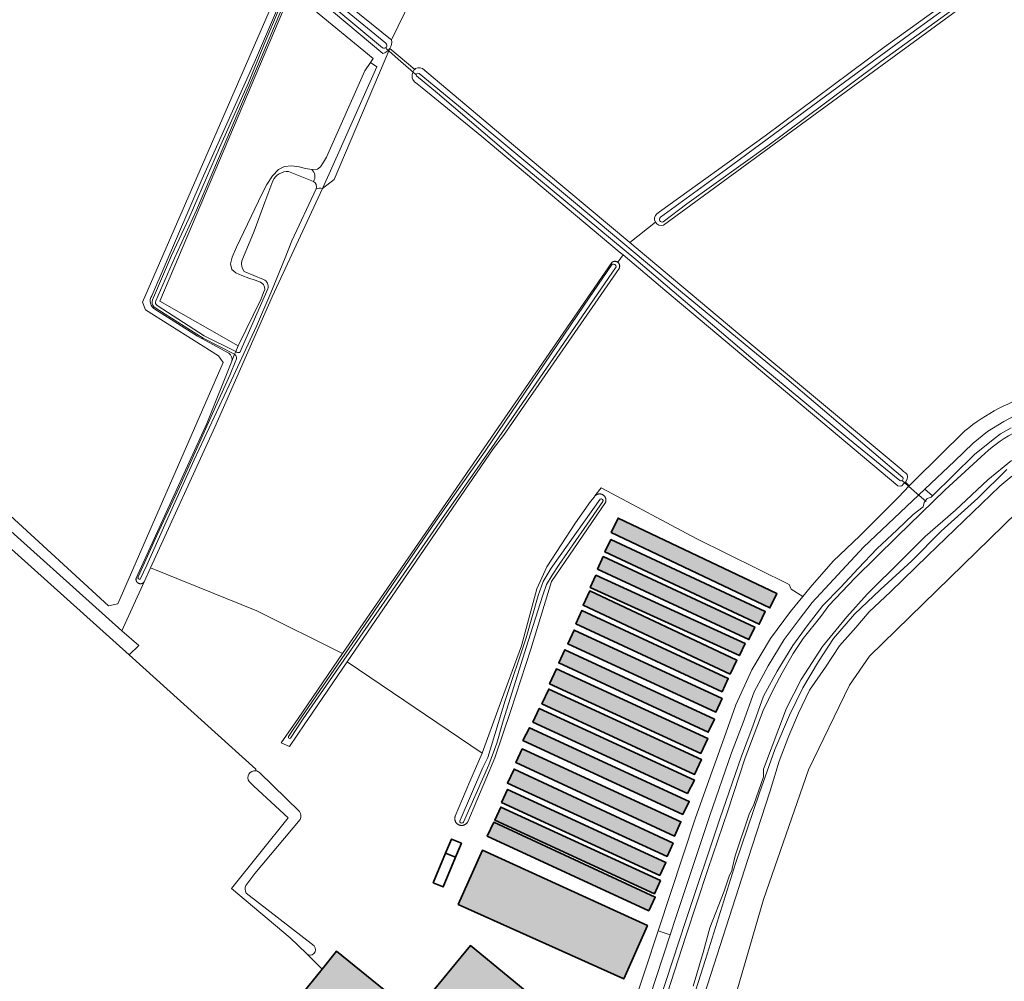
# Model space of a CAD drawing. Header units: metres. Extents: x 200031 to 204075, y 460125 to 464703.
# Tile 45 of 178: x 201965 to 202222, y 462639 to 462891. Entities that reach past the tile are written whole.
import ezdxf

# ---------------------------------------------------------------- set-up
doc = ezdxf.new("R2010")
doc.units = ezdxf.units.M
doc.header["$LTSCALE"] = 2
for name, color, linetype, lineweight in [('B-WE-GR-BOS_LOOF-GV', 253, 'Continuous', 13), ('B-WE-GR-BOUWLAND-GV', 253, 'Continuous', 13), ('B-WE-GR-GRAS-GV', 253, 'Continuous', 13), ('B-WE-KW-KUNSTWERK_DUIKER-G', 253, 'Continuous', 18), ('B-WE-OG-BEBOUWING-GV', 253, 'Continuous', 35), ('B-WE-OG-BEBOUWING_SCHUUR-GV', 253, 'Continuous', 35), ('B-WE-OG-TERREIN_ERF-GV', 253, 'Continuous', 18), ('B-WE-OG-TERREIN_ONBEGROEID-GV', 253, 'Continuous', 18), ('B-WE-OG-WATER-GV', 253, 'Continuous', 18), ('B-WE-OG-WATER_GREPPEL-GV', 253, 'Continuous', 18), ('B-WE-OG-WATER_SLOOT-GV', 253, 'Continuous', 18), ('B-WE-VH-VERHARDING_BEDRIJFSVLOERPLAAT-GV', 253, 'Continuous', 18), ('B-WE-VH-VERHARDING_BETON-A', 254, 'Continuous', 25)]:
    doc.layers.add(name, color=color, linetype=linetype, lineweight=lineweight)

msp = doc.modelspace()

# ---------------------------------------------------------------- hatches: boundary and pattern name
at = {"layer": 'B-WE-VH-VERHARDING_BETON-A'}
h = msp.add_hatch(color=256, dxfattribs=at)
h.dxf.hatch_style = 1
h.paths.add_polyline_path([(202119.19, 462756.62), (202160.62, 462736.93), (202162.43, 462740.73), (202120.99, 462760.41)])
h = msp.add_hatch(color=256, dxfattribs=at)
h.dxf.hatch_style = 1
h.paths.add_polyline_path([(202119.06, 462754.86), (202117.52, 462751.57), (202157.86, 462732.7), (202159.4, 462736)])
h = msp.add_hatch(color=256, dxfattribs=at)
h.dxf.hatch_style = 1
h.paths.add_polyline_path([(202115.56, 462747.09), (202155.13, 462728.67), (202156.66, 462731.96), (202117.09, 462750.38)])
h = msp.add_hatch(color=256, dxfattribs=at)
h.dxf.hatch_style = 1
h.paths.add_polyline_path([(202113.71, 462742.29), (202152.68, 462724.5), (202154.13, 462727.68), (202115.17, 462745.47)])
h = msp.add_hatch(color=256, dxfattribs=at)
h.dxf.hatch_style = 1
h.paths.add_polyline_path([(202150.22, 462719.65), (202151.96, 462723.34), (202113.57, 462741.38), (202111.84, 462737.69)])
h = msp.add_hatch(color=256, dxfattribs=at)
h.dxf.hatch_style = 1
h.paths.add_polyline_path([(202109.92, 462732.83), (202148.12, 462715.06), (202149.73, 462718.53), (202111.53, 462736.3)])
h = msp.add_hatch(color=256, dxfattribs=at)
h.dxf.hatch_style = 1
h.paths.add_polyline_path([(202148.18, 462713.32), (202109.48, 462731.17), (202107.82, 462727.58), (202146.52, 462709.73)])
h = msp.add_hatch(color=256, dxfattribs=at)
h.dxf.hatch_style = 1
h.paths.add_polyline_path([(202146.11, 462707.91), (202107.08, 462726.01), (202105.48, 462722.56), (202144.51, 462704.46)])
h = msp.add_hatch(color=256, dxfattribs=at)
h.dxf.hatch_style = 1
h.paths.add_polyline_path([(202103.07, 462717.09), (202142.57, 462698.94), (202144.38, 462702.87), (202104.88, 462721.02)])
h = msp.add_hatch(color=256, dxfattribs=at)
h.dxf.hatch_style = 1
h.paths.add_polyline_path([(202101.05, 462711.86), (202140.93, 462693.45), (202142.73, 462697.35), (202102.85, 462715.75)])
h = msp.add_hatch(color=256, dxfattribs=at)
h.dxf.hatch_style = 1
h.paths.add_polyline_path([(202139.138, 462688.439), (202140.9, 462691.95), (202100.388, 462710.696), (202098.737, 462707.126)])
h = msp.add_hatch(color=256, dxfattribs=at)
h.dxf.hatch_style = 1
h.paths.add_polyline_path([(202137.863, 462682.948), (202139.555, 462686.393), (202097.849, 462705.653), (202096.092, 462702.278)])
h = msp.add_hatch(color=256, dxfattribs=at)
h.dxf.hatch_style = 1
h.paths.add_polyline_path([(202095.896, 462700.147), (202094.301, 462696.53), (202135.737, 462677.345), (202137.402, 462681.062)])
h = msp.add_hatch(color=256, dxfattribs=at)
h.dxf.hatch_style = 1
h.paths.add_polyline_path([(202135.379, 462675.49), (202093.812, 462694.848), (202092.081, 462691.201), (202133.754, 462672.01)])
h = msp.add_hatch(color=256, dxfattribs=at)
h.dxf.hatch_style = 1
h.paths.add_polyline_path([(202131.89, 462667.01), (202133.47, 462670.41), (202092.09, 462689.53), (202090.52, 462686.12)])
h = msp.add_hatch(color=256, dxfattribs=at)
h.dxf.hatch_style = 1
h.paths.add_polyline_path([(202132.05, 462665.7), (202090.33, 462684.92), (202088.76, 462681.52), (202130.48, 462662.29)])
h = msp.add_hatch(color=256, dxfattribs=at)
h.dxf.hatch_style = 1
h.paths.add_polyline_path([(202129.01, 462657.834), (202130.672, 462661.416), (202088.5, 462680.96), (202086.802, 462677.278)])
h = msp.add_hatch(color=256, dxfattribs=at)
h.dxf.hatch_style = 1
h.paths.add_polyline_path([(202079.174, 462659.455), (202122.468, 462640.014), (202128.629, 462653.946), (202085.546, 462673.652)])
h = msp.add_hatch(color=256, dxfattribs=at)
h.dxf.hatch_style = 1
h.paths.add_polyline_path([(202086.25, 462621.31), (202098.15, 462635.74), (202082.42, 462648.72), (202070.63, 462634.43), (202073.92, 462631.71), (202070.9, 462628.05), (202067.66, 462630.72), (202019.61, 462572.48), (202035.64, 462559.65), (202083.41, 462617.56), (202079.94, 462620.42), (202082.93, 462624.05)])
h = msp.add_hatch(color=256, dxfattribs=at)
h.dxf.hatch_style = 1
h.paths.add_polyline_path([(202043.649, 462642.595), (202002.144, 462591.366), (201999.49, 462588.09), (202015.14, 462575.42), (202063.06, 462634.58), (202047.42, 462647.25)])

# ---------------------------------------------------------------- linework, layer by layer
at = {"layer": 'B-WE-GR-BOS_LOOF-GV', "flags": 128}
msp.add_lwpolyline([(202033.625, 462893.472), (202001.252, 462817.083), (202021.709, 462805.447), (202027.721, 462817.721), (202028.377, 462819.33), (202028.704, 462820.101), (202028.654, 462820.746), (202028.335, 462821.434), (202027.538, 462822.033), (202026.196, 462822.546), (202024.484, 462823.137), (202022.738, 462823.763), (202021.164, 462824.452), (202020.106, 462825.398), (202019.705, 462826.8), (202020.161, 462828.55), (202021.287, 462831.163), (202027.994, 462845.215), (202029.248, 462847.587), (202030.736, 462849.817), (202032.241, 462851.469), (202033.858, 462852.305), (202035.625, 462852.424), (202037.652, 462852.163), (202039.303, 462851.777), (202040.99, 462851.492), (202042.45, 462851.552), (202043.281, 462852.139), (202044.064, 462853.439), (202044.779, 462854.741), (202054.812, 462877.244), (202056.264, 462879.407), (202056.969, 462880.458), (202035.602, 462898.137)], dxfattribs=at)
at = {"layer": 'B-WE-GR-BOUWLAND-GV', "flags": 128}
for points in [[(202131.087, 462839.928), (202131.759, 462840.4), (202159.352, 462860.301), (202190.496, 462883.458), (202214.56, 462900.882), (202236.303, 462916.609), (202262.281, 462935.776), (202261.113, 462936.453), (202258.935, 462937.363), (202211.209, 462958.354), (202121.233, 462997.333), (202120.769, 462997.719), (202120.751, 462998.296), (202121.076, 462998.965), (202116.006, 463001.221), (202115.435, 463000), (202099.808, 462966.574), (202078.095, 462919.683), (202065.721, 462893.584), (202065.283, 462892.478), (202061.825, 462885.341)], [(202026.328, 462694.404), (202026.382, 462694.863), (201993.245, 462724.682), (201960.036, 462754.565), (201944.354, 462765.646), (201948.627, 462769.492), (201949.736, 462768.382), (201957.191, 462784.267), (201956.898, 462794.936), (201954.804, 462808.818), (201950.818, 462824.628), (201948.728, 462830.458), (201944.865, 462834.815), (201834.504, 462966.398), (201833.333, 462967.833)], [(202061.38, 462883.108), (202067.862, 462877.653), (202068.088, 462877.85), (202068.67, 462878.037), (202069.247, 462878.055), (202069.92, 462877.866), (202096.944, 462855.089), (202124.064, 462832.374), (202130.729, 462837.724)], [(201781.988, 462750.78), (201784.602, 462749.437), (201786.676, 462746.556), (201876.667, 462695.636), (201884.492, 462691.208), (201884.793, 462690.815), (201893.314, 462690.065), (201918.122, 462660.463), (201953.86, 462611.506), (201954.086, 462611.197), (201970.374, 462622.455), (201973.246, 462618.146), (201976.462, 462620.634), (201994.102, 462599.544), (202002.144, 462591.366), (202043.649, 462642.595), (202039.546, 462646.651)], [(202039.546, 462646.651), (202035.352, 462650.797), (202019.993, 462663.654), (202034.834, 462682.068), (202025.863, 462690.414), (202024.609, 462691.561)]]:
    msp.add_lwpolyline(points, dxfattribs=at)
at = {"layer": 'B-WE-GR-BOUWLAND-GV'}
for points in [[(202061.825, 462885.341, -0.191043), (202061.38, 462883.108)], [(202130.729, 462837.724, -0.3579878), (202131.087, 462839.928)], [(202024.609, 462691.561, -0.6576453), (202026.328, 462694.404)]]:
    msp.add_lwpolyline(points, format="xyb", dxfattribs=at)
at = {"layer": 'B-WE-GR-GRAS-GV', "flags": 128}
for points in [[(201868.182, 462930.62), (201908.796, 462882.069), (201951.261, 462832.459), (201953.775, 462828.226), (201958.852, 462803.988), (201960.128, 462789.296), (201960.257, 462782.85), (201960.213, 462781.377), (201959.884, 462770.252), (201959.728, 462764.99), (201961.183, 462762.08), (201987.906, 462737.474), (201990.287, 462738.003), (202017.804, 462801.106), (202016.613, 462802.826), (201997.563, 462814.865), (201996.769, 462816.849), (202034.254, 462903.05)], [(202034.254, 462903.05), (201996.769, 462816.849), (201997.563, 462814.865), (202016.613, 462802.826), (202017.804, 462801.106), (201990.287, 462738.003), (201987.906, 462737.474), (201961.183, 462762.08)], [(202059.526, 462881.786), (202034.254, 462903.05)], [(202039.084, 462903.701), (202059.284, 462887.347), (202061.094, 462885.882), (202061.825, 462885.341), (202065.283, 462892.478)], [(202225.246, 462904.614), (202197.124, 462883.982), (202165.331, 462860.673), (202132.821, 462836.941)], [(202033.625, 462893.472), (202035.602, 462898.137), (202056.969, 462880.458), (202056.264, 462879.407), (202057.961, 462878.274), (202045.501, 462850.312), (202043.751, 462846.548), (202046.8, 462848.906), (202061.38, 462883.108)], [(201999.152, 462818.448), (202012.351, 462849.05), (202026.272, 462880.143), (202032.293, 462894.136)], [(202130.729, 462837.724), (202124.064, 462832.374), (202151.761, 462809.176), (202194.889, 462773.191), (202195.552, 462772.63), (202196.049, 462772.242), (202196.477, 462771.789), (202196.599, 462771.311), (202196.477, 462770.602), (202196.015, 462769.836), (202197.036, 462768.852), (202198.392, 462770.259), (202211.551, 462783.182)], [(202019.329, 462803.485), (202011.126, 462807.913), (202000.006, 462814.986)], [(201954.603, 462763.847), (201991.378, 462731.001), (201997.224, 462743.803), (201997.185, 462743.746), (201997.144, 462743.692), (201997.099, 462743.639), (201997.051, 462743.59), (201997.001, 462743.544), (201996.947, 462743.5), (201996.892, 462743.46), (201996.834, 462743.423), (201996.774, 462743.389), (201996.712, 462743.359), (201996.649, 462743.333), (201996.584, 462743.31), (201996.518, 462743.291), (201996.451, 462743.276), (201996.383, 462743.265), (201996.315, 462743.258), (201996.246, 462743.255), (201996.177, 462743.256), (201996.109, 462743.261), (201996.041, 462743.27), (201995.973, 462743.283), (201995.907, 462743.299), (201995.841, 462743.32), (201995.777, 462743.344), (201995.714, 462743.372), (201995.653, 462743.404), (201995.594, 462743.439), (201995.537, 462743.478), (201995.483, 462743.519), (201995.431, 462743.564), (201995.381, 462743.612), (201995.335, 462743.663), (201995.291, 462743.716), (201995.251, 462743.772), (201995.214, 462743.829), (201995.181, 462743.889), (201995.151, 462743.951), (201995.124, 462744.015), (201995.102, 462744.08), (201995.083, 462744.146), (201995.068, 462744.213), (201995.057, 462744.281), (201995.05, 462744.349), (201995.047, 462744.417), (201995.048, 462744.486), (201995.053, 462744.555), (201995.062, 462744.623), (201995.075, 462744.69), (201995.092, 462744.757), (201995.093, 462744.761), (202013.522, 462785.114), (202020.089, 462801.423)], [(202225.826, 462787.843), (202221.762, 462785.652), (202217.483, 462783.061), (202213.732, 462779.946), (202208.852, 462775.269), (202201.1, 462767.968), (202203.128, 462766.252), (202214.022, 462777.021), (202218.465, 462780.625), (202220.822, 462782.423), (202223.648, 462784.005)], [(202222.491, 462773.118), (202214.919, 462765.636), (202205.348, 462756.989), (202197.736, 462749.271), (202189.382, 462741.709), (202182.758, 462735.318), (202177.253, 462728.964), (202173.284, 462722.939), (202169.189, 462716.07), (202165.73, 462708.911), (202161.914, 462699.932), (202157.93, 462688.617), (202151.676, 462670.212), (202143.773, 462645.105), (202133.53, 462612.842), (202122.099, 462575.763), (202113.374, 462545.594), (202105.65, 462520.821), (202101.362, 462507.175), (202098.578, 462498.709), (202094.252, 462489.676)], [(202095.143, 462486.429), (202097.916, 462492.115), (202100.649, 462498.786), (202103.444, 462506.438), (202107.499, 462519.073), (202117.535, 462551.206), (202128.852, 462589.034), (202142.8, 462633.569), (202154.825, 462671.241), (202160.726, 462689.182), (202163.083, 462696.914), (202165.543, 462703.525), (202168.119, 462709.454), (202170.968, 462715.443), (202175.108, 462721.497), (202178.826, 462727.054), (202183.065, 462731.817), (202186.573, 462735.922), (202192.146, 462741.122), (202201.911, 462750.61), (202220.706, 462768.795), (202223.831, 462771.351)], [(202223.831, 462771.351), (202220.706, 462768.795), (202201.911, 462750.61), (202192.146, 462741.122), (202186.573, 462735.922), (202183.065, 462731.817), (202178.826, 462727.054), (202175.108, 462721.497), (202170.968, 462715.443), (202168.119, 462709.454), (202165.543, 462703.525), (202163.083, 462696.914), (202160.726, 462689.182), (202154.825, 462671.241), (202142.8, 462633.569), (202128.852, 462589.034), (202117.535, 462551.206), (202107.499, 462519.073), (202103.444, 462506.438), (202100.649, 462498.786), (202097.916, 462492.115), (202095.143, 462486.429)], [(202124.67, 462612.517), (202138.635, 462655.255), (202147.53, 462681.825), (202153.183, 462698.179), (202156.155, 462706.098), (202158.987, 462713.884), (202162.53, 462720.43), (202166.622, 462727.164), (202170.395, 462732.245), (202174.48, 462737.588), (202179.023, 462742.308), (202183.743, 462747.329), (202188.532, 462752.347), (202193.897, 462757.383), (202198.045, 462761.334), (202200.647, 462763.397), (202200.915, 462764.474), (202201.725, 462765.536), (202202.752, 462765.88), (202203.128, 462766.252), (202201.1, 462767.968), (202185.093, 462752.798), (202171.665, 462738.377), (202168.226, 462733.88), (202164.366, 462728.682), (202160.174, 462721.782), (202156.503, 462715.001), (202153.607, 462707.039), (202150.628, 462699.1), (202144.959, 462682.7), (202136.056, 462656.108), (202134.555, 462651.514), (202122.075, 462613.32)], [(202228.629, 462765.23), (202186.639, 462724.352), (202181.401, 462716.731), (202170.685, 462694.665), (202158.938, 462660.772), (202149.183, 462627.264), (202161.397, 462611.372), (202183.617, 462583.069), (202206.976, 462554.225), (202215.547, 462543.909), (202217.897, 462543.867), (202293.552, 462542.496)], [(202149.183, 462627.264), (202158.938, 462660.772), (202170.685, 462694.665), (202181.401, 462716.731), (202186.639, 462724.352), (202228.629, 462765.23)]]:
    msp.add_lwpolyline(points, dxfattribs=at)
for points in [[(202122.263, 462829.171), (202121.257, 462830.016), (202085.388, 462860.132), (202069.776, 462872.783), (202068.518, 462873.87), (202067.82, 462874.365), (202067.364, 462875.022), (202067.206, 462875.434), (202067.195, 462876.248), (202067.349, 462876.888), (202067.636, 462877.456), (202067.862, 462877.653), (202061.38, 462883.108), (202046.8, 462848.906), (202043.751, 462846.548), (202030.583, 462818.216), (202015.647, 462784.143), (201998.857, 462747.379), (202026.631, 462736.166), (202049.025, 462725.01), (202119.311, 462827.187), (202119.363, 462827.23), (202119.419, 462827.272), (202119.478, 462827.311), (202119.539, 462827.347), (202119.602, 462827.379), (202119.667, 462827.408), (202119.733, 462827.432), (202119.8, 462827.453), (202119.869, 462827.471), (202119.938, 462827.484), (202120.008, 462827.493), (202120.079, 462827.499), (202120.149, 462827.5), (202120.22, 462827.497), (202120.29, 462827.491), (202120.36, 462827.48), (202120.429, 462827.466), (202120.498, 462827.447), (202120.565, 462827.425), (202120.63, 462827.399), (202120.694, 462827.369), (202120.757, 462827.336), (202120.817, 462827.299), (202120.875, 462827.259)], [(202122.263, 462829.171), (202120.875, 462827.259), (202120.931, 462827.216), (202120.984, 462827.169), (202121.035, 462827.12), (202121.083, 462827.068), (202121.127, 462827.013), (202121.169, 462826.956), (202121.207, 462826.897), (202121.242, 462826.835), (202121.273, 462826.772), (202121.301, 462826.707), (202121.324, 462826.64), (202121.344, 462826.572), (202121.361, 462826.504), (202121.373, 462826.434), (202121.381, 462826.364), (202121.386, 462826.293), (202121.386, 462826.223), (202121.382, 462826.152), (202121.375, 462826.082), (202121.363, 462826.012), (202121.348, 462825.943), (202121.328, 462825.875), (202121.305, 462825.809), (202121.278, 462825.743), (202121.247, 462825.68), (202121.213, 462825.618), (202091.033, 462781.957), (202088.304, 462778.548), (202050.23, 462722.834), (202085.44, 462699.032), (202089.938, 462711.203), (202095.758, 462727.078), (202099.727, 462741.895), (202102.373, 462747.716), (202109.884, 462759.2), (202113.754, 462764.707), (202114.777, 462766.007), (202114.924, 462766.194), (202114.939, 462766.21), (202116.577, 462768.293), (202116.905, 462768.118), (202141.367, 462755.089), (202165.676, 462743.083), (202166.211, 462741.824), (202169.192, 462739.94), (202171.121, 462742.296), (202177.149, 462749.144), (202184.154, 462755.795), (202194.208, 462765.919), (202197.036, 462768.852), (202196.015, 462769.836), (202195.56, 462769.34), (202195.072, 462768.879), (202194.629, 462768.79), (202194.054, 462768.874), (202133.213, 462819.978)]]:
    msp.add_lwpolyline(points, close=True, dxfattribs=at)
at = {"layer": 'B-WE-GR-GRAS-GV'}
for points in [[(202061.38, 462883.108, -0.1911366), (202059.526, 462881.786)], [(202132.821, 462836.941, -0.3577678), (202130.729, 462837.724)], [(202000.006, 462814.986, -0.4464711), (201999.152, 462818.448)], [(202020.089, 462801.423, 0.3143525), (202019.329, 462803.485)], [(202211.551, 462783.182, -0.1060941), (202230.233, 462792.946)]]:
    msp.add_lwpolyline(points, format="xyb", dxfattribs=at)
at = {"layer": 'B-WE-KW-KUNSTWERK_DUIKER-G', "flags": 128}
for points in [[(202060.421, 462883.103), (202064.262, 462879.692), (202068.102, 462876.281)], [(202195.244, 462770.188), (202198.342, 462767.452), (202201.438, 462764.717)]]:
    msp.add_lwpolyline(points, dxfattribs=at)
at = {"layer": 'B-WE-OG-BEBOUWING-GV', "flags": 128}
for points in [[(202119.19, 462756.62), (202160.62, 462736.93), (202162.43, 462740.73), (202120.99, 462760.41)], [(202119.06, 462754.86), (202117.52, 462751.57), (202157.86, 462732.7), (202159.4, 462736)], [(202115.56, 462747.09), (202155.13, 462728.67), (202156.66, 462731.96), (202117.09, 462750.38)], [(202113.71, 462742.29), (202152.68, 462724.5), (202154.13, 462727.68), (202115.17, 462745.47)], [(202150.22, 462719.65), (202151.96, 462723.34), (202113.57, 462741.38), (202111.84, 462737.69)], [(202109.92, 462732.83), (202148.12, 462715.06), (202149.73, 462718.53), (202111.53, 462736.3)], [(202148.18, 462713.32), (202109.48, 462731.17), (202107.82, 462727.58), (202146.52, 462709.73)], [(202146.11, 462707.91), (202107.08, 462726.01), (202105.48, 462722.56), (202144.51, 462704.46)], [(202103.07, 462717.09), (202142.57, 462698.94), (202144.38, 462702.87), (202104.88, 462721.02)], [(202101.05, 462711.86), (202140.93, 462693.45), (202142.73, 462697.35), (202102.85, 462715.75)], [(202139.138, 462688.439), (202140.9, 462691.95), (202100.388, 462710.696), (202098.737, 462707.126)], [(202137.863, 462682.948), (202139.555, 462686.393), (202097.849, 462705.653), (202096.092, 462702.278)], [(202095.896, 462700.147), (202094.301, 462696.53), (202135.737, 462677.345), (202137.402, 462681.062)], [(202135.379, 462675.49), (202093.812, 462694.848), (202092.081, 462691.201), (202133.754, 462672.01)], [(202131.89, 462667.01), (202133.47, 462670.41), (202092.09, 462689.53), (202090.52, 462686.12)], [(202132.05, 462665.7), (202090.33, 462684.92), (202088.76, 462681.52), (202130.48, 462662.29)], [(202129.01, 462657.834), (202130.672, 462661.416), (202088.5, 462680.96), (202086.802, 462677.278)], [(202079.174, 462659.455), (202122.468, 462640.014), (202128.629, 462653.946), (202085.546, 462673.652)], [(202086.25, 462621.31), (202098.15, 462635.74), (202082.42, 462648.72), (202070.63, 462634.43), (202073.92, 462631.71), (202070.9, 462628.05), (202067.66, 462630.72), (202019.61, 462572.48), (202035.64, 462559.65), (202083.41, 462617.56), (202079.94, 462620.42), (202082.93, 462624.05)], [(202043.649, 462642.595), (202002.144, 462591.366), (201999.49, 462588.09), (202015.14, 462575.42), (202063.06, 462634.58), (202047.42, 462647.25)]]:
    msp.add_lwpolyline(points, close=True, dxfattribs=at)
at = {"layer": 'B-WE-OG-BEBOUWING_SCHUUR-GV', "flags": 128}
for points in [[(202075.928, 462672.875), (202078.521, 462671.79), (202080.065, 462675.48), (202077.472, 462676.565)], [(202075.928, 462672.875), (202072.7, 462665.159), (202075.292, 462664.074), (202078.521, 462671.79)]]:
    msp.add_lwpolyline(points, close=True, dxfattribs=at)
at = {"layer": 'B-WE-OG-TERREIN_ERF-GV', "flags": 128}
for points in [[(202124.422, 462631.243), (202131.403, 462652.544), (202141.161, 462682.074), (202145.877, 462695.267), (202148.708, 462702.986), (202151.735, 462711.649), (202155.928, 462720.787), (202160.806, 462728.957), (202165.992, 462736.032), (202169.192, 462739.94), (202166.211, 462741.824), (202165.676, 462743.083), (202141.367, 462755.089), (202116.905, 462768.118), (202116.577, 462768.293), (202114.939, 462766.21), (202114.996, 462766.267), (202115.056, 462766.323), (202115.118, 462766.375), (202115.183, 462766.424), (202115.25, 462766.469), (202115.319, 462766.512), (202115.391, 462766.551), (202115.464, 462766.586), (202115.539, 462766.617), (202115.615, 462766.645), (202115.693, 462766.67), (202115.771, 462766.69), (202115.851, 462766.706), (202115.931, 462766.719), (202116.012, 462766.727), (202116.093, 462766.732), (202116.174, 462766.732), (202116.256, 462766.729), (202116.336, 462766.722), (202116.417, 462766.71), (202116.497, 462766.695), (202116.576, 462766.675), (202116.654, 462766.652), (202116.73, 462766.625), (202116.805, 462766.595), (202116.879, 462766.56), (202116.951, 462766.522), (202117.021, 462766.481), (202117.089, 462766.436), (202117.154, 462766.388), (202117.217, 462766.337), (202117.278, 462766.283), (202117.335, 462766.225), (202117.39, 462766.165), (202117.442, 462766.103), (202117.491, 462766.038), (202117.536, 462765.97), (202117.578, 462765.901), (202117.617, 462765.829), (202117.652, 462765.756), (202117.683, 462765.681), (202117.711, 462765.605), (202117.734, 462765.527), (202117.754, 462765.448), (202117.77, 462765.368), (202117.783, 462765.288), (202117.791, 462765.207), (202117.795, 462765.126), (202117.795, 462765.045), (202117.791, 462764.964), (202117.783, 462764.883), (202117.772, 462764.802), (202117.756, 462764.723), (202117.736, 462764.644), (202117.713, 462764.566), (202117.686, 462764.49), (202103.61, 462743.872), (202098.194, 462726.174), (202092.932, 462710.105), (202088.74, 462697.804), (202081.697, 462681.095), (202081.657, 462681.021), (202081.614, 462680.949), (202081.567, 462680.878), (202081.517, 462680.81), (202081.464, 462680.745), (202081.407, 462680.682), (202081.348, 462680.621), (202081.286, 462680.564), (202081.221, 462680.51), (202081.154, 462680.458), (202081.084, 462680.41), (202081.013, 462680.366), (202080.939, 462680.325), (202080.863, 462680.287), (202080.786, 462680.253), (202080.707, 462680.222), (202080.627, 462680.196), (202080.545, 462680.173), (202080.463, 462680.154), (202080.38, 462680.139), (202080.296, 462680.128), (202080.212, 462680.121), (202080.127, 462680.118), (202080.043, 462680.119), (202079.958, 462680.124), (202079.874, 462680.133), (202079.791, 462680.146), (202079.708, 462680.163), (202079.626, 462680.183), (202079.545, 462680.208), (202079.466, 462680.236), (202079.388, 462680.268), (202079.311, 462680.304), (202079.236, 462680.343), (202079.163, 462680.386), (202079.093, 462680.433), (202079.024, 462680.482), (202078.958, 462680.535), (202078.895, 462680.591), (202078.834, 462680.649), (202078.776, 462680.711), (202078.721, 462680.775), (202078.669, 462680.842), (202078.62, 462680.911), (202078.575, 462680.982), (202078.533, 462681.056), (202078.495, 462681.131), (202078.46, 462681.208), (202078.429, 462681.287), (202078.402, 462681.367), (202078.378, 462681.448), (202078.359, 462681.53), (202078.343, 462681.613), (202078.331, 462681.697), (202078.323, 462681.781), (202078.319, 462681.865), (202078.32, 462681.95), (202078.324, 462682.034), (202078.332, 462682.118), (202078.344, 462682.202), (202078.36, 462682.285), (202078.38, 462682.367)], [(202078.38, 462682.367), (202078.404, 462682.448), (202078.432, 462682.528), (202078.434, 462682.535), (202082.265, 462691.624), (202085.44, 462699.032), (202050.23, 462722.834), (202039.931, 462707.764), (202039.18, 462706.672), (202035.128, 462700.781), (202032.973, 462701.676), (202037.386, 462708.091), (202049.025, 462725.01), (202026.631, 462736.166), (201998.857, 462747.379), (201997.224, 462743.803), (201991.378, 462731.001), (201995.767, 462727.103), (201993.245, 462724.682), (202026.382, 462694.863), (202026.328, 462694.404)], [(202027.298, 462693.951), (202037.798, 462683.773)], [(202037.974, 462681.659), (202026.111, 462667.54), (202023.744, 462664.432)], [(202023.823, 462662.466), (202041.564, 462648.635)], [(202039.546, 462646.651), (202043.649, 462642.595), (202047.42, 462647.25), (202063.06, 462634.58), (202015.14, 462575.42), (201999.49, 462588.09), (202002.144, 462591.366), (201994.102, 462599.544), (201976.462, 462620.634), (201973.246, 462618.146), (201970.374, 462622.455), (201954.086, 462611.197), (201953.86, 462611.506), (201951.009, 462609.472), (201957.085, 462600.479), (201976.273, 462572.489), (201995.483, 462543.791), (201994.744, 462542.921), (202000.491, 462533.938), (202004.616, 462527.491), (202013.311, 462515.114), (202017.6, 462509.649), (202018.151, 462508.947), (202036.981, 462480.795)]]:
    msp.add_lwpolyline(points, dxfattribs=at)
for points in [[(202162.43, 462740.73), (202160.62, 462736.93), (202119.19, 462756.62), (202120.99, 462760.41)], [(202117.52, 462751.57), (202119.06, 462754.86), (202159.4, 462736), (202157.86, 462732.7)], [(202155.13, 462728.67), (202115.56, 462747.09), (202117.09, 462750.38), (202156.66, 462731.96)], [(202154.13, 462727.68), (202152.68, 462724.5), (202113.71, 462742.29), (202115.17, 462745.47)], [(202150.22, 462719.65), (202111.84, 462737.69), (202113.57, 462741.38), (202151.96, 462723.34)], [(202149.73, 462718.53), (202148.12, 462715.06), (202109.92, 462732.83), (202111.53, 462736.3)], [(202107.82, 462727.58), (202109.48, 462731.17), (202148.18, 462713.32), (202146.52, 462709.73)], [(202144.51, 462704.46), (202105.48, 462722.56), (202107.08, 462726.01), (202146.11, 462707.91)], [(202103.07, 462717.09), (202104.88, 462721.02), (202144.38, 462702.87), (202142.57, 462698.94)], [(202101.05, 462711.86), (202102.85, 462715.75), (202142.73, 462697.35), (202140.93, 462693.45)], [(202100.388, 462710.696), (202140.9, 462691.95), (202139.138, 462688.439), (202098.737, 462707.126)], [(202139.555, 462686.393), (202137.863, 462682.948), (202096.092, 462702.278), (202097.849, 462705.653)], [(202137.402, 462681.062), (202135.737, 462677.345), (202094.301, 462696.53), (202095.896, 462700.147)], [(202133.754, 462672.01), (202092.081, 462691.201), (202093.812, 462694.848), (202135.379, 462675.49)], [(202131.89, 462667.01), (202090.52, 462686.12), (202092.09, 462689.53), (202133.47, 462670.41)], [(202088.76, 462681.52), (202090.33, 462684.92), (202132.05, 462665.7), (202130.48, 462662.29)], [(202088.5, 462680.96), (202130.672, 462661.416), (202129.01, 462657.834), (202086.802, 462677.278)], [(202122.468, 462640.014), (202079.174, 462659.455), (202085.546, 462673.652), (202128.629, 462653.946)], [(202079.94, 462620.42), (202083.41, 462617.56), (202035.64, 462559.65), (202019.61, 462572.48), (202067.66, 462630.72), (202070.9, 462628.05), (202073.92, 462631.71), (202070.63, 462634.43), (202082.42, 462648.72), (202098.15, 462635.74), (202086.25, 462621.31), (202082.93, 462624.05)]]:
    msp.add_lwpolyline(points, close=True, dxfattribs=at)
at = {"layer": 'B-WE-OG-TERREIN_ERF-GV'}
for points in [[(202026.328, 462694.404, -0.1511795), (202027.298, 462693.951)], [(202037.798, 462683.773, -0.2410754), (202037.974, 462681.659)], [(202023.744, 462664.432, 0.2527175), (202023.823, 462662.466)], [(202041.564, 462648.635, -0.9824982), (202039.546, 462646.651)]]:
    msp.add_lwpolyline(points, format="xyb", dxfattribs=at)
at = {"layer": 'B-WE-OG-TERREIN_ONBEGROEID-GV'}
msp.add_lwpolyline([(202230.233, 462792.946, 0.1060941), (202211.551, 462783.182)], format="xyb", dxfattribs=at)
at = {"layer": 'B-WE-OG-TERREIN_ONBEGROEID-GV', "flags": 128}
for points in [[(202197.036, 462768.852), (202194.208, 462765.919), (202184.154, 462755.795), (202177.149, 462749.144), (202171.121, 462742.296), (202169.192, 462739.94), (202165.992, 462736.032), (202160.806, 462728.957), (202155.928, 462720.787), (202151.735, 462711.649), (202148.708, 462702.986), (202145.877, 462695.267), (202141.161, 462682.074), (202131.403, 462652.544), (202134.555, 462651.514), (202136.056, 462656.108), (202144.959, 462682.7), (202150.628, 462699.1), (202153.607, 462707.039), (202156.503, 462715.001), (202160.174, 462721.782), (202164.366, 462728.682), (202168.226, 462733.88), (202171.665, 462738.377), (202185.093, 462752.798), (202201.1, 462767.968), (202208.852, 462775.269), (202213.732, 462779.946), (202217.483, 462783.061), (202221.762, 462785.652), (202225.826, 462787.843)], [(202211.551, 462783.182), (202198.392, 462770.259), (202197.036, 462768.852)]]:
    msp.add_lwpolyline(points, dxfattribs=at)
msp.add_lwpolyline([(201993.245, 462724.682), (201995.767, 462727.103), (201991.378, 462731.001), (201954.603, 462763.847), (201949.736, 462768.382), (201948.627, 462769.492), (201944.354, 462765.646), (201960.036, 462754.565)], close=True, dxfattribs=at)
at = {"layer": 'B-WE-OG-WATER-GV', "flags": 128}
for points in [[(202032.462, 462893.469), (202028.505, 462884.243), (202024.44, 462874.083), (202016.848, 462857.113), (202008.934, 462838.888), (202004.283, 462829.038), (201999.369, 462817.43)], [(202000.207, 462817.203), (202005.085, 462828.297), (202010.812, 462840.827), (202016.562, 462854.361), (202021.619, 462866.257), (202027.74, 462880.617), (202033.072, 462893.254)], [(201999.753, 462815.6), (202002.697, 462813.651), (202012.582, 462807.456), (202020.804, 462803.199), (202021.093, 462803.916), (202012.845, 462808.043), (202000.59, 462815.947)], [(202037.798, 462683.773), (202027.298, 462693.951)], [(202024.609, 462691.561), (202025.863, 462690.414), (202034.834, 462682.068), (202019.993, 462663.654), (202035.352, 462650.797), (202039.546, 462646.651)], [(202023.744, 462664.432), (202026.111, 462667.54), (202037.974, 462681.659)], [(202041.564, 462648.635), (202023.823, 462662.466)]]:
    msp.add_lwpolyline(points, dxfattribs=at)
at = {"layer": 'B-WE-OG-WATER-GV'}
for points in [[(201999.369, 462817.43, 0.268936), (201999.753, 462815.6)], [(202000.59, 462815.947, -0.38617), (202000.207, 462817.203)], [(202026.328, 462694.404, 0.6576453), (202024.609, 462691.561)], [(202027.298, 462693.951, 0.1511795), (202026.328, 462694.404)], [(202037.974, 462681.659, 0.2410754), (202037.798, 462683.773)], [(202023.823, 462662.466, -0.2527175), (202023.744, 462664.432)], [(202039.546, 462646.651, 0.9824982), (202041.564, 462648.635)]]:
    msp.add_lwpolyline(points, format="xyb", dxfattribs=at)
at = {"layer": 'B-WE-OG-WATER_GREPPEL-GV', "flags": 128}
for points in [[(202056.264, 462879.407), (202054.812, 462877.244), (202044.779, 462854.741), (202044.064, 462853.439), (202043.281, 462852.139), (202042.45, 462851.552), (202040.99, 462851.492)], [(202043.751, 462846.548), (202045.501, 462850.312), (202057.961, 462878.274), (202056.264, 462879.407)]]:
    msp.add_lwpolyline(points, dxfattribs=at)
at = {"layer": 'B-WE-OG-WATER_GREPPEL-GV'}
for points in [[(202040.99, 462851.492, -0.3498836), (202041.418, 462848.348)], [(202041.418, 462848.348, -0.3504785), (202042.132, 462846.448)], [(202042.132, 462846.448, -0.1126353), (202043.751, 462846.548)]]:
    msp.add_lwpolyline(points, format="xyb", dxfattribs=at)
at = {"layer": 'B-WE-OG-WATER_SLOOT-GV', "flags": 128}
for points in [[(202357.794, 463002.409), (202348.997, 462995.969), (202327.341, 462980.332), (202302.15, 462961.881), (202278.848, 462944.655), (202264.995, 462934.595), (202245.58, 462920.6), (202229.744, 462908.842), (202206.833, 462892.188), (202189.631, 462879.678), (202174.763, 462868.663), (202160.088, 462857.68), (202138.899, 462842.479), (202132.714, 462837.801)], [(202132.714, 462837.801), (202138.899, 462842.479), (202160.088, 462857.68), (202174.763, 462868.663), (202189.631, 462879.678), (202206.833, 462892.188), (202229.744, 462908.842), (202245.58, 462920.6), (202264.995, 462934.595), (202278.848, 462944.655), (202302.15, 462961.881), (202327.341, 462980.332), (202348.997, 462995.969)], [(202061.825, 462885.341), (202061.094, 462885.882), (202059.284, 462887.347), (202039.084, 462903.701), (202000, 462936.562), (201992.916, 462942.519), (201992.211, 462942.776), (201991.597, 462942.658), (201991.113, 462942.333), (201990.627, 462941.94), (201990.339, 462941.337), (201990.258, 462940.865), (201990.277, 462940.356), (201990.498, 462939.773), (201990.881, 462938.948), (201991.512, 462938.455), (201992.377, 462937.888), (202000, 462931.751), (202003.251, 462929.135), (202034.254, 462903.05), (202059.526, 462881.786)], [(202059.419, 462883.259), (202036.698, 462902.212), (202009.349, 462925.628), (201991.771, 462940.231)], [(201991.771, 462940.231), (202009.349, 462925.628), (202036.698, 462902.212), (202059.419, 462883.259)], [(201992.623, 462940.952), (202003.197, 462932.084), (202011.17, 462925.324), (202037.329, 462903.384), (202060.315, 462884.465)], [(202060.315, 462884.465), (202037.329, 462903.384), (202011.17, 462925.324), (202003.197, 462932.084), (201992.623, 462940.952)], [(202262.876, 462936.265), (202262.281, 462935.776), (202236.303, 462916.609), (202214.56, 462900.882), (202190.496, 462883.458), (202159.352, 462860.301), (202131.759, 462840.4), (202131.087, 462839.928)], [(202132.022, 462838.99), (202149.295, 462851.554), (202166.844, 462864.59), (202184.702, 462877.718), (202198.407, 462887.683), (202214.758, 462899.624), (202230.311, 462910.98), (202245.823, 462922.182), (202262.611, 462934.887)], [(202262.611, 462934.887), (202245.823, 462922.182), (202230.311, 462910.98), (202214.758, 462899.624), (202198.407, 462887.683), (202184.702, 462877.718), (202166.844, 462864.59), (202149.295, 462851.554), (202132.022, 462838.99)], [(202132.821, 462836.941), (202165.331, 462860.673), (202197.124, 462883.982), (202225.246, 462904.614)], [(202032.293, 462894.136), (202026.272, 462880.143), (202012.351, 462849.05), (201999.152, 462818.448)], [(201999.369, 462817.43), (202004.283, 462829.038), (202008.934, 462838.888), (202016.848, 462857.113), (202024.44, 462874.083), (202028.505, 462884.243), (202032.462, 462893.469)], [(202033.072, 462893.254), (202027.74, 462880.617), (202021.619, 462866.257), (202016.562, 462854.361), (202010.812, 462840.827), (202005.085, 462828.297), (202000.207, 462817.203)], [(202000.59, 462815.947), (202012.845, 462808.043), (202021.093, 462803.916), (202021.709, 462805.447), (202001.252, 462817.083), (202033.625, 462893.472)], [(202194.564, 462770.253), (202180.935, 462781.304), (202158.035, 462800.39), (202125.641, 462827.941), (202094.13, 462854.065), (202073.83, 462871.409), (202068.317, 462875.93)], [(202068.317, 462875.93), (202073.83, 462871.409), (202094.13, 462854.065), (202125.641, 462827.941), (202158.035, 462800.39), (202180.935, 462781.304), (202194.564, 462770.253)], [(202068.987, 462876.595), (202080.731, 462866.931), (202109.842, 462842.675), (202137.309, 462819.678), (202165.083, 462796.79), (202195.366, 462771.007)], [(202195.366, 462771.007), (202165.083, 462796.79), (202137.309, 462819.678), (202109.842, 462842.675), (202080.731, 462866.931), (202068.987, 462876.595)], [(202040.99, 462851.492), (202039.303, 462851.777), (202037.652, 462852.163), (202035.625, 462852.424), (202033.858, 462852.305), (202032.241, 462851.469), (202030.736, 462849.817), (202029.248, 462847.587), (202027.994, 462845.215), (202021.287, 462831.163), (202020.161, 462828.55), (202019.705, 462826.8), (202020.106, 462825.398), (202021.164, 462824.452), (202022.738, 462823.763), (202024.484, 462823.137), (202026.196, 462822.546), (202027.538, 462822.033), (202028.335, 462821.434), (202028.654, 462820.746), (202028.704, 462820.101), (202028.377, 462819.33), (202027.721, 462817.721), (202021.709, 462805.447), (202021.093, 462803.916)], [(202034.897, 462850.929), (202041.418, 462848.348)], [(202041.418, 462848.348), (202034.897, 462850.929)], [(202020.089, 462801.423), (202013.522, 462785.114), (201995.093, 462744.761), (201995.092, 462744.757), (201995.075, 462744.69), (201995.062, 462744.623), (201995.053, 462744.555), (201995.048, 462744.486), (201995.047, 462744.417), (201995.05, 462744.349), (201995.057, 462744.281), (201995.068, 462744.213), (201995.083, 462744.146), (201995.102, 462744.08), (201995.124, 462744.015), (201995.151, 462743.951), (201995.181, 462743.889), (201995.214, 462743.829), (201995.251, 462743.772), (201995.291, 462743.716), (201995.335, 462743.663), (201995.381, 462743.612), (201995.431, 462743.564), (201995.483, 462743.519), (201995.537, 462743.478), (201995.594, 462743.439), (201995.653, 462743.404), (201995.714, 462743.372), (201995.777, 462743.344), (201995.841, 462743.32), (201995.907, 462743.299), (201995.973, 462743.283), (201996.041, 462743.27), (201996.109, 462743.261), (201996.177, 462743.256), (201996.246, 462743.255), (201996.315, 462743.258), (201996.383, 462743.265), (201996.451, 462743.276), (201996.518, 462743.291), (201996.584, 462743.31), (201996.649, 462743.333), (201996.712, 462743.359), (201996.774, 462743.389), (201996.834, 462743.423), (201996.892, 462743.46), (201996.947, 462743.5), (201997.001, 462743.544), (201997.051, 462743.59), (201997.099, 462743.639), (201997.144, 462743.692), (201997.185, 462743.746), (201997.224, 462743.803), (201998.857, 462747.379), (202015.647, 462784.143), (202030.583, 462818.216), (202043.751, 462846.548)], [(202042.132, 462846.448), (202035.796, 462832.824), (202033.985, 462828.442), (202030.31, 462819.242), (202026.513, 462810.598), (202019.387, 462795.111), (202010.267, 462775.645), (202004.064, 462761.93), (201997.84, 462748.134), (201996.122, 462744.48)], [(201996.122, 462744.48), (201997.84, 462748.134), (202004.064, 462761.93), (202010.267, 462775.645), (202019.387, 462795.111), (202026.513, 462810.598), (202030.31, 462819.242), (202033.985, 462828.442), (202035.796, 462832.824), (202042.132, 462846.448)], [(202022.67, 462827.603), (202025.901, 462835.366), (202028.703, 462842.912), (202030.803, 462848.557)], [(202030.803, 462848.557), (202028.703, 462842.912), (202025.901, 462835.366), (202022.67, 462827.603)], [(202034.866, 462703.334), (202038.242, 462708.386), (202051.505, 462727.627), (202073.401, 462759.636), (202086.285, 462777.896), (202101.651, 462800.594), (202112.135, 462816.033), (202119.46, 462826.718)], [(202119.46, 462826.718), (202112.135, 462816.033), (202101.651, 462800.594), (202086.285, 462777.896), (202073.401, 462759.636), (202051.505, 462727.627), (202038.242, 462708.386), (202034.866, 462703.334)], [(202035.433, 462702.939), (202038.744, 462707.928), (202047.976, 462721.253), (202063.427, 462743.585), (202073.642, 462758.262), (202088.014, 462778.848), (202106.717, 462806.039), (202120.506, 462826.073)], [(202120.506, 462826.073), (202106.717, 462806.039), (202088.014, 462778.848), (202073.642, 462758.262), (202063.427, 462743.585), (202047.976, 462721.253), (202038.744, 462707.928)], [(202028.332, 462822.721), (202023.286, 462824.854)], [(202023.286, 462824.854), (202028.332, 462822.721)], [(202022.16, 462803.709), (202029.457, 462820.344)], [(202029.457, 462820.344), (202022.16, 462803.709)], [(202020.089, 462801.423), (202020.804, 462803.199), (202012.582, 462807.456), (202002.697, 462813.651), (201999.753, 462815.6)], [(202000.006, 462814.986), (202011.126, 462807.913), (202019.329, 462803.485)], [(202020.804, 462803.199), (202020.089, 462801.423)], [(202021.093, 462803.916), (202020.804, 462803.199)], [(201995.626, 462745.03), (202000.483, 462755.873), (202006.376, 462768.541), (202011.756, 462780.308), (202015.794, 462789.449), (202019.67, 462797.947), (202021.113, 462801.57)], [(202021.113, 462801.57), (202019.67, 462797.947), (202015.794, 462789.449), (202011.756, 462780.308), (202006.376, 462768.541), (202000.483, 462755.873), (201995.626, 462745.03)], [(202223.648, 462784.005), (202220.822, 462782.423), (202218.465, 462780.625), (202214.022, 462777.021), (202203.128, 462766.252), (202202.752, 462765.88), (202201.725, 462765.536), (202200.915, 462764.474), (202200.647, 462763.397), (202198.045, 462761.334), (202193.897, 462757.383), (202188.532, 462752.347), (202183.743, 462747.329), (202179.023, 462742.308), (202174.48, 462737.588), (202170.395, 462732.245), (202166.622, 462727.164), (202162.53, 462720.43), (202158.987, 462713.884), (202156.155, 462706.098), (202153.183, 462698.179), (202147.53, 462681.825), (202138.635, 462655.255), (202124.67, 462612.517)], [(202132.789, 462633.196), (202138.659, 462651.213), (202144.439, 462668.622), (202149.631, 462683.934), (202154.162, 462697.765), (202158.832, 462710.177), (202161.638, 462715.911), (202163.823, 462720.014), (202166.703, 462725.058), (202169.268, 462728.93), (202173.899, 462734.744), (202176.05, 462737.591), (202182.911, 462744.841), (202193.874, 462755.629), (202206.377, 462767.773), (202215.769, 462776.418)], [(202215.769, 462776.418), (202206.377, 462767.773), (202193.874, 462755.629), (202182.911, 462744.841), (202176.05, 462737.591), (202173.899, 462734.744), (202169.268, 462728.93), (202166.703, 462725.058), (202163.823, 462720.014), (202161.638, 462715.911), (202158.832, 462710.177), (202154.162, 462697.765), (202149.631, 462683.934), (202144.439, 462668.622), (202138.659, 462651.213), (202132.789, 462633.196)], [(202223.757, 462775.493), (202217.542, 462770.425), (202209.057, 462762.476), (202201.148, 462755.643), (202195.267, 462749.725), (202185.999, 462740.531), (202180.718, 462734.633), (202174.348, 462726.828), (202168.805, 462718.261), (202164.963, 462710.719), (202158.958, 462694.789), (202158.962, 462693.53), (202158.926, 462692.819), (202156.429, 462685.553), (202155.233, 462683.089), (202151.566, 462672.15), (202150.797, 462668.901), (202150.64, 462668.276), (202150.038, 462667.112), (202148.662, 462662.968), (202144.91, 462653.359), (202143.233, 462646.911), (202140.589, 462638.109)], [(202140.589, 462638.109), (202143.233, 462646.911), (202144.91, 462653.359), (202148.662, 462662.968), (202150.038, 462667.112), (202150.64, 462668.276), (202150.797, 462668.901), (202151.566, 462672.15), (202155.233, 462683.089), (202156.429, 462685.553), (202158.926, 462692.819), (202158.962, 462693.53), (202158.958, 462694.789), (202164.963, 462710.719), (202168.805, 462718.261), (202174.348, 462726.828), (202180.718, 462734.633), (202185.999, 462740.531), (202195.267, 462749.725), (202201.148, 462755.643), (202209.057, 462762.476), (202217.542, 462770.425), (202223.757, 462775.493)], [(202094.252, 462489.676), (202098.578, 462498.709), (202101.362, 462507.175), (202105.65, 462520.821), (202113.374, 462545.594), (202122.099, 462575.763), (202133.53, 462612.842), (202143.773, 462645.105), (202151.676, 462670.212), (202157.93, 462688.617), (202161.914, 462699.932), (202165.73, 462708.911), (202169.189, 462716.07), (202173.284, 462722.939), (202177.253, 462728.964), (202182.758, 462735.318), (202189.382, 462741.709), (202197.736, 462749.271), (202205.348, 462756.989), (202214.919, 462765.636), (202222.491, 462773.118)], [(202079.698, 462681.494), (202085.659, 462695.299), (202086.929, 462697.878), (202091.441, 462712.795), (202096.968, 462729.146), (202100.105, 462740.225), (202101.383, 462743.837), (202103.452, 462747.296), (202116.329, 462765.383)], [(202116.329, 462765.383), (202103.452, 462747.296), (202101.383, 462743.837), (202100.105, 462740.225), (202096.968, 462729.146), (202091.441, 462712.795), (202086.929, 462697.878), (202085.659, 462695.299), (202079.698, 462681.494)], [(202080.565, 462681.003), (202087.214, 462695.947), (202089.29, 462701.653), (202090.924, 462707.418), (202097.486, 462728.248), (202101.281, 462740.249), (202102.277, 462743.024), (202103.742, 462745.547), (202105.609, 462748.282), (202112.07, 462757.669), (202116.947, 462764.718)], [(202116.947, 462764.718), (202112.07, 462757.669), (202105.609, 462748.282), (202103.742, 462745.547), (202102.277, 462743.024), (202101.281, 462740.249), (202097.486, 462728.248)], [(202097.486, 462728.248), (202090.924, 462707.418), (202089.29, 462701.653), (202087.214, 462695.947), (202080.565, 462681.003)], [(202038.744, 462707.928), (202035.433, 462702.939)]]:
    msp.add_lwpolyline(points, dxfattribs=at)
at = {"layer": 'B-WE-OG-WATER_SLOOT-GV'}
for points in [[(202061.38, 462883.108, 0.191043), (202061.825, 462885.341)], [(202060.315, 462884.465, -0.9539317), (202059.419, 462883.259)], [(202059.419, 462883.259, 0.9539317), (202060.315, 462884.465)], [(202059.526, 462881.786, 0.1911366), (202061.38, 462883.108)], [(202068.317, 462875.93, -0.8307055), (202068.987, 462876.595)], [(202068.987, 462876.595, 0.8307055), (202068.317, 462875.93)], [(202041.418, 462848.348, 0.3498836), (202040.99, 462851.492)], [(202030.803, 462848.557, -0.3129057), (202034.897, 462850.929)], [(202034.897, 462850.929, 0.3129057), (202030.803, 462848.557)], [(202042.132, 462846.448, 0.3504785), (202041.418, 462848.348)], [(202043.751, 462846.548, 0.1126353), (202042.132, 462846.448)], [(202131.087, 462839.928, 0.3579878), (202130.729, 462837.724)], [(202132.714, 462837.801, -0.8904917), (202132.022, 462838.99)], [(202132.022, 462838.99, 0.8904917), (202132.714, 462837.801)], [(202130.729, 462837.724, 0.3577678), (202132.821, 462836.941)], [(202023.286, 462824.854, -0.2127624), (202022.67, 462827.603)], [(202022.67, 462827.603, 0.2127624), (202023.286, 462824.854)], [(202119.46, 462826.718, -0.5534234), (202120.506, 462826.073)], [(202120.506, 462826.073, 0.5534234), (202119.46, 462826.718)], [(202029.457, 462820.344, 0.4274345), (202028.332, 462822.721)], [(202028.332, 462822.721, -0.4274345), (202029.457, 462820.344)], [(201999.152, 462818.448, 0.4464711), (202000.006, 462814.986)], [(201999.753, 462815.6, -0.268936), (201999.369, 462817.43)], [(202000.207, 462817.203, 0.38617), (202000.59, 462815.947)], [(202019.329, 462803.485, -0.3143525), (202020.089, 462801.423)], [(202021.113, 462801.57, 0.4229932), (202020.804, 462803.199)], [(202020.804, 462803.199, -0.4229932), (202021.113, 462801.57)], [(202021.093, 462803.916, 0.3132205), (202022.16, 462803.709)], [(202022.16, 462803.709, -0.3132205), (202021.093, 462803.916)], [(202215.769, 462776.418, -0.1266313), (202233.608, 462786.329)], [(202233.608, 462786.329, 0.1266313), (202215.769, 462776.418)], [(202195.366, 462771.007, -0.7637466), (202194.564, 462770.253)], [(202194.564, 462770.253, 0.7637466), (202195.366, 462771.007)], [(202116.329, 462765.383, -0.8085429), (202116.947, 462764.718)], [(202116.947, 462764.718, 0.8085429), (202116.329, 462765.383)], [(201996.122, 462744.48, -0.7358689), (201995.626, 462745.03)], [(201995.626, 462745.03, 0.7358689), (201996.122, 462744.48)], [(202035.433, 462702.939, -0.8497252), (202034.866, 462703.334)], [(202034.866, 462703.334, 0.8497252), (202035.433, 462702.939)], [(202080.565, 462681.003, -1.0906415), (202079.698, 462681.494)], [(202079.698, 462681.494, 1.0906415), (202080.565, 462681.003)]]:
    msp.add_lwpolyline(points, format="xyb", dxfattribs=at)
at = {"layer": 'B-WE-OG-WATER_SLOOT-GV', "flags": 128}
for points in [[(202122.263, 462829.171), (202133.213, 462819.978), (202194.054, 462768.874), (202194.629, 462768.79), (202195.072, 462768.879), (202195.56, 462769.34), (202196.015, 462769.836), (202196.477, 462770.602), (202196.599, 462771.311), (202196.477, 462771.789), (202196.049, 462772.242), (202195.552, 462772.63), (202194.889, 462773.191), (202151.761, 462809.176), (202124.064, 462832.374), (202096.944, 462855.089), (202069.92, 462877.866), (202069.247, 462878.055), (202068.67, 462878.037), (202068.088, 462877.85), (202067.862, 462877.653), (202067.636, 462877.456), (202067.349, 462876.888), (202067.195, 462876.248), (202067.206, 462875.434), (202067.364, 462875.022), (202067.82, 462874.365), (202068.518, 462873.87), (202069.776, 462872.783), (202085.388, 462860.132), (202121.257, 462830.016)], [(202049.025, 462725.01), (202037.386, 462708.091), (202032.973, 462701.676), (202035.128, 462700.781), (202039.18, 462706.672), (202039.931, 462707.764), (202050.23, 462722.834), (202088.304, 462778.548), (202091.033, 462781.957), (202121.213, 462825.618), (202121.247, 462825.68), (202121.278, 462825.743), (202121.305, 462825.809), (202121.328, 462825.875), (202121.348, 462825.943), (202121.363, 462826.012), (202121.375, 462826.082), (202121.382, 462826.152), (202121.386, 462826.223), (202121.386, 462826.293), (202121.381, 462826.364), (202121.373, 462826.434), (202121.361, 462826.504), (202121.344, 462826.572), (202121.324, 462826.64), (202121.301, 462826.707), (202121.273, 462826.772), (202121.242, 462826.835), (202121.207, 462826.897), (202121.169, 462826.956), (202121.127, 462827.013), (202121.083, 462827.068), (202121.035, 462827.12), (202120.984, 462827.169), (202120.931, 462827.216), (202120.875, 462827.259), (202120.817, 462827.299), (202120.757, 462827.336), (202120.694, 462827.369), (202120.63, 462827.399), (202120.565, 462827.425), (202120.498, 462827.447), (202120.429, 462827.466), (202120.36, 462827.48), (202120.29, 462827.491), (202120.22, 462827.497), (202120.149, 462827.5), (202120.079, 462827.499), (202120.008, 462827.493), (202119.938, 462827.484), (202119.869, 462827.471), (202119.8, 462827.453), (202119.733, 462827.432), (202119.667, 462827.408), (202119.602, 462827.379), (202119.539, 462827.347), (202119.478, 462827.311), (202119.419, 462827.272), (202119.363, 462827.23), (202119.311, 462827.187)], [(202082.265, 462691.624), (202078.434, 462682.535), (202078.432, 462682.528), (202078.404, 462682.448), (202078.38, 462682.367), (202078.36, 462682.285), (202078.344, 462682.202), (202078.332, 462682.118), (202078.324, 462682.034), (202078.32, 462681.95), (202078.319, 462681.865), (202078.323, 462681.781), (202078.331, 462681.697), (202078.343, 462681.613), (202078.359, 462681.53), (202078.378, 462681.448), (202078.402, 462681.367), (202078.429, 462681.287), (202078.46, 462681.208), (202078.495, 462681.131), (202078.533, 462681.056), (202078.575, 462680.982), (202078.62, 462680.911), (202078.669, 462680.842), (202078.721, 462680.775), (202078.776, 462680.711), (202078.834, 462680.649), (202078.895, 462680.591), (202078.958, 462680.535), (202079.024, 462680.482), (202079.093, 462680.433), (202079.163, 462680.386), (202079.236, 462680.343), (202079.311, 462680.304), (202079.388, 462680.268), (202079.466, 462680.236), (202079.545, 462680.208), (202079.626, 462680.183), (202079.708, 462680.163), (202079.791, 462680.146), (202079.874, 462680.133), (202079.958, 462680.124), (202080.043, 462680.119), (202080.127, 462680.118), (202080.212, 462680.121), (202080.296, 462680.128), (202080.38, 462680.139), (202080.463, 462680.154), (202080.545, 462680.173), (202080.627, 462680.196), (202080.707, 462680.222), (202080.786, 462680.253), (202080.863, 462680.287), (202080.939, 462680.325), (202081.013, 462680.366), (202081.084, 462680.41), (202081.154, 462680.458), (202081.221, 462680.51), (202081.286, 462680.564), (202081.348, 462680.621), (202081.407, 462680.682), (202081.464, 462680.745), (202081.517, 462680.81), (202081.567, 462680.878), (202081.614, 462680.949), (202081.657, 462681.021), (202081.697, 462681.095), (202088.74, 462697.804), (202092.932, 462710.105), (202098.194, 462726.174), (202103.61, 462743.872), (202117.686, 462764.49), (202117.713, 462764.566), (202117.736, 462764.644), (202117.756, 462764.723), (202117.772, 462764.802), (202117.783, 462764.883), (202117.791, 462764.964), (202117.795, 462765.045), (202117.795, 462765.126), (202117.791, 462765.207), (202117.783, 462765.288), (202117.77, 462765.368), (202117.754, 462765.448), (202117.734, 462765.527), (202117.711, 462765.605), (202117.683, 462765.681), (202117.652, 462765.756), (202117.617, 462765.829), (202117.578, 462765.901), (202117.536, 462765.97), (202117.491, 462766.038), (202117.442, 462766.103), (202117.39, 462766.165), (202117.335, 462766.225), (202117.278, 462766.283), (202117.217, 462766.337), (202117.154, 462766.388), (202117.089, 462766.436), (202117.021, 462766.481), (202116.951, 462766.522), (202116.879, 462766.56), (202116.805, 462766.595), (202116.73, 462766.625), (202116.654, 462766.652), (202116.576, 462766.675), (202116.497, 462766.695), (202116.417, 462766.71), (202116.336, 462766.722), (202116.256, 462766.729), (202116.174, 462766.732), (202116.093, 462766.732), (202116.012, 462766.727), (202115.931, 462766.719), (202115.851, 462766.706), (202115.771, 462766.69), (202115.693, 462766.67), (202115.615, 462766.645), (202115.539, 462766.617), (202115.464, 462766.586), (202115.391, 462766.551), (202115.319, 462766.512), (202115.25, 462766.469), (202115.183, 462766.424), (202115.118, 462766.375), (202115.056, 462766.323), (202114.996, 462766.267), (202114.939, 462766.21), (202114.924, 462766.194), (202114.777, 462766.007), (202113.754, 462764.707), (202109.884, 462759.2), (202102.373, 462747.716), (202099.727, 462741.895), (202095.758, 462727.078), (202089.938, 462711.203), (202085.44, 462699.032)]]:
    msp.add_lwpolyline(points, close=True, dxfattribs=at)
at = {"layer": 'B-WE-VH-VERHARDING_BEDRIJFSVLOERPLAAT-GV', "flags": 128}
msp.add_lwpolyline([(202115.726, 462606.889), (202119.343, 462603.968), (202122.075, 462613.32), (202134.555, 462651.514), (202131.403, 462652.544), (202124.422, 462631.243), (202117.479, 462611.264)], close=True, dxfattribs=at)

doc.saveas('drawing.dxf')
